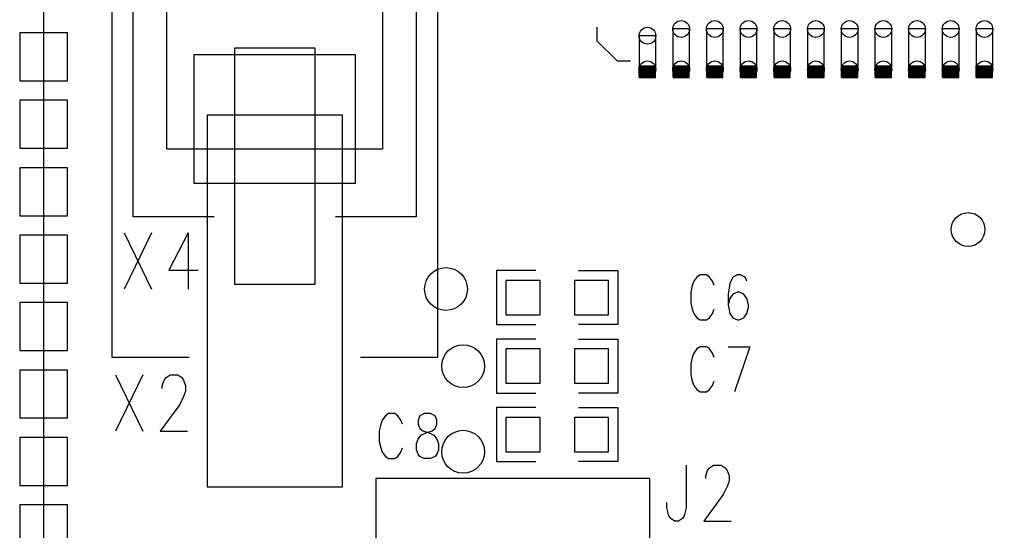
# Model space of a CAD drawing. Extents: x 0.9 to 16.1, y 0.6 to 10.4.
# Tile 12 of 21: x 8.7 to 10.2, y 4.7 to 5.5. Entities that reach past the tile are written whole.
import ezdxf

# ---------------------------------------------------------------- set-up
doc = ezdxf.new("R2010")
doc.units = 0
doc.layers.get('0').update_dxf_attribs({"linetype": 'CONTINUOUS'})
doc.layers.add('adt001026', color=3, linetype='CONTINUOUS')

# ---------------------------------------------------------------- blocks, each defined once
blk = doc.blocks.new('D11')
blk.add_circle((0, 0), 0.0265)
blk = doc.blocks.new('D12')
blk.add_circle((0, 0), 0.0336)
blk = doc.blocks.new('D18')
blk.add_lwpolyline([(-0.026895, -0.026895), (0.026895, -0.026895), (0.026895, 0.026895), (-0.026895, 0.026895)], close=True)
blk = doc.blocks.new('D27')
blk.add_lwpolyline([(-0.03765, -0.03765), (0.03765, -0.03765), (0.03765, 0.03765), (-0.03765, 0.03765)], close=True)
blk = doc.blocks.new('D33')
blk.add_lwpolyline([(-0.127065, -0.10059), (0.127065, -0.10059), (0.127065, 0.10059), (-0.127065, 0.10059)], close=True)
blk = doc.blocks.new('D34')
blk.add_lwpolyline([(-0.10623, -0.29181), (0.10623, -0.29181), (0.10623, 0.29181), (-0.10623, 0.29181)], close=True)
blk = doc.blocks.new('D37')
blk.add_lwpolyline([(-0.063525, -0.185295), (0.063525, -0.185295), (0.063525, 0.185295), (-0.063525, 0.185295)], close=True)
blk = doc.blocks.new('D38')
blk.add_lwpolyline([(0.0132, 0.0264), (-0.0132, 0.0264), (-0.0132, -0.0264), (0.0132, -0.0264)], close=True)
for centre in [(0, 0.0264), (0, -0.0264)]:
    blk.add_circle(centre, 0.0132)
blk = doc.blocks.new('D39')
blk.add_lwpolyline([(0.0132, 0.0317), (-0.0132, 0.0317), (-0.0132, -0.0317), (0.0132, -0.0317)], close=True)
for centre in [(0, 0.0317), (0, -0.0317)]:
    blk.add_circle(centre, 0.0132)

msp = doc.modelspace()

# ---------------------------------------------------------------- linework, layer by layer
at = {"layer": 'adt001026', "color": 3}
for points in [[(8.703304, 3.816078), (11.244574, 3.816078), (11.244574, 7.783098), (8.703304, 7.783098), (8.703304, 3.816078)], [(8.931934, 4.932228), (8.810884, 4.932228), (8.810884, 6.115608), (8.931934, 6.115608)], [(9.200884, 6.115608), (9.321904, 6.115608), (9.321904, 4.932228), (9.200884, 4.932228)], [(8.971084, 5.153298), (8.844034, 5.153298), (8.844034, 5.894508), (8.971084, 5.894508)], [(9.161704, 5.894508), (9.288754, 5.894508), (9.288754, 5.153298), (9.161704, 5.153298)], [(9.235804, 5.788638), (9.235804, 5.259198), (8.896984, 5.259198), (8.896984, 5.788638), (9.235804, 5.788638)], [(9.572434, 5.450838), (9.572434, 5.429658), (9.604204, 5.397918), (9.625354, 5.397918)], [(9.664534, 5.371968), (9.664534, 5.389968), (9.639124, 5.389968), (9.639124, 5.371968), (9.664534, 5.371968)], [(9.639124, 5.371968), (9.639124, 5.389968)], [(9.639664, 5.371968), (9.639664, 5.389968)], [(9.640204, 5.371968), (9.640204, 5.389968)], [(9.640714, 5.371968), (9.640714, 5.389968)], [(9.641254, 5.371968), (9.641254, 5.389968)], [(9.641794, 5.371968), (9.641794, 5.389968)], [(9.642304, 5.371968), (9.642304, 5.389968)], [(9.642844, 5.371968), (9.642844, 5.389968)], [(9.643354, 5.371968), (9.643354, 5.389968)], [(9.643894, 5.371968), (9.643894, 5.389968)], [(9.644434, 5.371968), (9.644434, 5.389968)], [(9.644944, 5.371968), (9.644944, 5.389968)], [(9.645484, 5.371968), (9.645484, 5.389968)], [(9.646024, 5.371968), (9.646024, 5.389968)], [(9.646534, 5.371968), (9.646534, 5.389968)], [(9.647074, 5.371968), (9.647074, 5.389968)], [(9.647614, 5.371968), (9.647614, 5.389968)], [(9.648124, 5.371968), (9.648124, 5.389968)], [(9.648664, 5.371968), (9.648664, 5.389968)], [(9.649204, 5.371968), (9.649204, 5.389968)], [(9.649714, 5.371968), (9.649714, 5.389968)], [(9.650254, 5.371968), (9.650254, 5.389968)], [(9.650794, 5.371968), (9.650794, 5.389968)], [(9.651304, 5.371968), (9.651304, 5.389968)], [(9.651844, 5.371968), (9.651844, 5.389968)], [(9.652354, 5.371968), (9.652354, 5.389968)], [(9.652894, 5.371968), (9.652894, 5.389968)], [(9.653434, 5.371968), (9.653434, 5.389968)], [(9.653944, 5.371968), (9.653944, 5.389968)], [(9.654484, 5.371968), (9.654484, 5.389968)], [(9.655024, 5.371968), (9.655024, 5.389968)], [(9.655534, 5.371968), (9.655534, 5.389968)], [(9.656074, 5.371968), (9.656074, 5.389968)], [(9.656614, 5.371968), (9.656614, 5.389968)], [(9.657124, 5.371968), (9.657124, 5.389968)], [(9.657664, 5.371968), (9.657664, 5.389968)], [(9.658204, 5.371968), (9.658204, 5.389968)], [(9.658714, 5.371968), (9.658714, 5.389968)], [(9.659254, 5.371968), (9.659254, 5.389968)], [(9.659794, 5.371968), (9.659794, 5.389968)], [(9.660304, 5.371968), (9.660304, 5.389968)], [(9.660844, 5.371968), (9.660844, 5.389968)], [(9.661354, 5.371968), (9.661354, 5.389968)], [(9.661894, 5.371968), (9.661894, 5.389968)], [(9.662434, 5.371968), (9.662434, 5.389968)], [(9.662944, 5.371968), (9.662944, 5.389968)], [(9.663484, 5.371968), (9.663484, 5.389968)], [(9.664024, 5.371968), (9.664024, 5.389968)], [(9.717484, 5.371968), (9.717484, 5.389968), (9.692074, 5.389968), (9.692074, 5.371968), (9.717484, 5.371968)], [(9.692074, 5.371968), (9.692074, 5.389968)], [(9.692614, 5.371968), (9.692614, 5.389968)], [(9.693124, 5.371968), (9.693124, 5.389968)], [(9.693664, 5.371968), (9.693664, 5.389968)], [(9.694204, 5.371968), (9.694204, 5.389968)], [(9.694714, 5.371968), (9.694714, 5.389968)], [(9.695254, 5.371968), (9.695254, 5.389968)], [(9.695794, 5.371968), (9.695794, 5.389968)], [(9.696304, 5.371968), (9.696304, 5.389968)], [(9.696844, 5.371968), (9.696844, 5.389968)], [(9.697384, 5.371968), (9.697384, 5.389968)], [(9.697894, 5.371968), (9.697894, 5.389968)], [(9.698434, 5.371968), (9.698434, 5.389968)], [(9.698944, 5.371968), (9.698944, 5.389968)], [(9.699484, 5.371968), (9.699484, 5.389968)], [(9.700024, 5.371968), (9.700024, 5.389968)], [(9.700534, 5.371968), (9.700534, 5.389968)], [(9.701074, 5.371968), (9.701074, 5.389968)], [(9.701614, 5.371968), (9.701614, 5.389968)], [(9.702124, 5.371968), (9.702124, 5.389968)], [(9.702664, 5.371968), (9.702664, 5.389968)], [(9.703204, 5.371968), (9.703204, 5.389968)], [(9.703714, 5.371968), (9.703714, 5.389968)], [(9.704254, 5.371968), (9.704254, 5.389968)], [(9.704794, 5.371968), (9.704794, 5.389968)], [(9.705304, 5.371968), (9.705304, 5.389968)], [(9.705844, 5.371968), (9.705844, 5.389968)], [(9.706384, 5.371968), (9.706384, 5.389968)], [(9.706894, 5.371968), (9.706894, 5.389968)], [(9.707434, 5.371968), (9.707434, 5.389968)], [(9.707944, 5.371968), (9.707944, 5.389968)], [(9.708484, 5.371968), (9.708484, 5.389968)], [(9.709024, 5.371968), (9.709024, 5.389968)], [(9.709534, 5.371968), (9.709534, 5.389968)], [(9.710074, 5.371968), (9.710074, 5.389968)], [(9.710614, 5.371968), (9.710614, 5.389968)], [(9.711124, 5.371968), (9.711124, 5.389968)], [(9.711664, 5.371968), (9.711664, 5.389968)], [(9.712204, 5.371968), (9.712204, 5.389968)], [(9.712714, 5.371968), (9.712714, 5.389968)], [(9.713254, 5.371968), (9.713254, 5.389968)], [(9.713794, 5.371968), (9.713794, 5.389968)], [(9.714304, 5.371968), (9.714304, 5.389968)], [(9.714844, 5.371968), (9.714844, 5.389968)], [(9.715384, 5.371968), (9.715384, 5.389968)], [(9.715894, 5.371968), (9.715894, 5.389968)], [(9.716434, 5.371968), (9.716434, 5.389968)], [(9.716944, 5.371968), (9.716944, 5.389968)], [(9.770434, 5.371968), (9.770434, 5.389968), (9.745024, 5.389968), (9.745024, 5.371968), (9.770434, 5.371968)], [(9.745024, 5.371968), (9.745024, 5.389968)], [(9.745534, 5.371968), (9.745534, 5.389968)], [(9.746074, 5.371968), (9.746074, 5.389968)], [(9.746614, 5.371968), (9.746614, 5.389968)], [(9.747124, 5.371968), (9.747124, 5.389968)], [(9.747664, 5.371968), (9.747664, 5.389968)], [(9.748204, 5.371968), (9.748204, 5.389968)], [(9.748714, 5.371968), (9.748714, 5.389968)], [(9.749254, 5.371968), (9.749254, 5.389968)], [(9.749794, 5.371968), (9.749794, 5.389968)], [(9.750304, 5.371968), (9.750304, 5.389968)], [(9.750844, 5.371968), (9.750844, 5.389968)], [(9.751384, 5.371968), (9.751384, 5.389968)], [(9.751894, 5.371968), (9.751894, 5.389968)], [(9.752434, 5.371968), (9.752434, 5.389968)], [(9.752974, 5.371968), (9.752974, 5.389968)], [(9.753484, 5.371968), (9.753484, 5.389968)], [(9.754024, 5.371968), (9.754024, 5.389968)], [(9.754534, 5.371968), (9.754534, 5.389968)], [(9.755074, 5.371968), (9.755074, 5.389968)], [(9.755614, 5.371968), (9.755614, 5.389968)], [(9.756124, 5.371968), (9.756124, 5.389968)], [(9.756664, 5.371968), (9.756664, 5.389968)], [(9.757204, 5.371968), (9.757204, 5.389968)], [(9.757714, 5.371968), (9.757714, 5.389968)], [(9.758254, 5.371968), (9.758254, 5.389968)], [(9.758794, 5.371968), (9.758794, 5.389968)], [(9.759304, 5.371968), (9.759304, 5.389968)], [(9.759844, 5.371968), (9.759844, 5.389968)], [(9.760384, 5.371968), (9.760384, 5.389968)], [(9.760894, 5.371968), (9.760894, 5.389968)], [(9.761434, 5.371968), (9.761434, 5.389968)], [(9.761974, 5.371968), (9.761974, 5.389968)], [(9.762484, 5.371968), (9.762484, 5.389968)], [(9.763024, 5.371968), (9.763024, 5.389968)], [(9.763534, 5.371968), (9.763534, 5.389968)], [(9.764074, 5.371968), (9.764074, 5.389968)], [(9.764614, 5.371968), (9.764614, 5.389968)], [(9.765124, 5.371968), (9.765124, 5.389968)], [(9.765664, 5.371968), (9.765664, 5.389968)], [(9.766204, 5.371968), (9.766204, 5.389968)], [(9.766714, 5.371968), (9.766714, 5.389968)], [(9.767254, 5.371968), (9.767254, 5.389968)], [(9.767794, 5.371968), (9.767794, 5.389968)], [(9.768304, 5.371968), (9.768304, 5.389968)], [(9.768844, 5.371968), (9.768844, 5.389968)], [(9.769384, 5.371968), (9.769384, 5.389968)], [(9.769894, 5.371968), (9.769894, 5.389968)], [(9.823384, 5.371968), (9.823384, 5.389968), (9.797974, 5.389968), (9.797974, 5.371968), (9.823384, 5.371968)], [(9.797974, 5.371968), (9.797974, 5.389968)], [(9.798484, 5.371968), (9.798484, 5.389968)], [(9.799024, 5.371968), (9.799024, 5.389968)], [(9.799534, 5.371968), (9.799534, 5.389968)], [(9.800074, 5.371968), (9.800074, 5.389968)], [(9.800614, 5.371968), (9.800614, 5.389968)], [(9.801124, 5.371968), (9.801124, 5.389968)], [(9.801664, 5.371968), (9.801664, 5.389968)], [(9.802204, 5.371968), (9.802204, 5.389968)], [(9.802714, 5.371968), (9.802714, 5.389968)], [(9.803254, 5.371968), (9.803254, 5.389968)], [(9.803794, 5.371968), (9.803794, 5.389968)], [(9.804304, 5.371968), (9.804304, 5.389968)], [(9.804844, 5.371968), (9.804844, 5.389968)], [(9.805384, 5.371968), (9.805384, 5.389968)], [(9.805894, 5.371968), (9.805894, 5.389968)], [(9.806434, 5.371968), (9.806434, 5.389968)], [(9.806974, 5.371968), (9.806974, 5.389968)], [(9.807484, 5.371968), (9.807484, 5.389968)], [(9.808024, 5.371968), (9.808024, 5.389968)], [(9.808564, 5.371968), (9.808564, 5.389968)], [(9.809074, 5.371968), (9.809074, 5.389968)], [(9.809614, 5.371968), (9.809614, 5.389968)], [(9.810124, 5.371968), (9.810124, 5.389968)], [(9.810664, 5.371968), (9.810664, 5.389968)], [(9.811204, 5.371968), (9.811204, 5.389968)], [(9.811714, 5.371968), (9.811714, 5.389968)], [(9.812254, 5.371968), (9.812254, 5.389968)], [(9.812794, 5.371968), (9.812794, 5.389968)], [(9.813304, 5.371968), (9.813304, 5.389968)], [(9.813844, 5.371968), (9.813844, 5.389968)], [(9.814384, 5.371968), (9.814384, 5.389968)], [(9.814894, 5.371968), (9.814894, 5.389968)], [(9.815434, 5.371968), (9.815434, 5.389968)], [(9.815974, 5.371968), (9.815974, 5.389968)], [(9.816484, 5.371968), (9.816484, 5.389968)], [(9.817024, 5.371968), (9.817024, 5.389968)], [(9.817564, 5.371968), (9.817564, 5.389968)], [(9.818074, 5.371968), (9.818074, 5.389968)], [(9.818614, 5.371968), (9.818614, 5.389968)], [(9.819124, 5.371968), (9.819124, 5.389968)], [(9.819664, 5.371968), (9.819664, 5.389968)], [(9.820204, 5.371968), (9.820204, 5.389968)], [(9.820714, 5.371968), (9.820714, 5.389968)], [(9.821254, 5.371968), (9.821254, 5.389968)], [(9.821794, 5.371968), (9.821794, 5.389968)], [(9.822304, 5.371968), (9.822304, 5.389968)], [(9.822844, 5.371968), (9.822844, 5.389968)], [(9.876304, 5.371968), (9.876304, 5.389968), (9.850894, 5.389968), (9.850894, 5.371968), (9.876304, 5.371968)], [(9.850894, 5.371968), (9.850894, 5.389968)], [(9.851434, 5.371968), (9.851434, 5.389968)], [(9.851974, 5.371968), (9.851974, 5.389968)], [(9.852484, 5.371968), (9.852484, 5.389968)], [(9.853024, 5.371968), (9.853024, 5.389968)], [(9.853564, 5.371968), (9.853564, 5.389968)], [(9.854074, 5.371968), (9.854074, 5.389968)], [(9.854614, 5.371968), (9.854614, 5.389968)], [(9.855154, 5.371968), (9.855154, 5.389968)], [(9.855664, 5.371968), (9.855664, 5.389968)], [(9.856204, 5.371968), (9.856204, 5.389968)], [(9.856714, 5.371968), (9.856714, 5.389968)], [(9.857254, 5.371968), (9.857254, 5.389968)], [(9.857794, 5.371968), (9.857794, 5.389968)], [(9.858304, 5.371968), (9.858304, 5.389968)], [(9.858844, 5.371968), (9.858844, 5.389968)], [(9.859384, 5.371968), (9.859384, 5.389968)], [(9.859894, 5.371968), (9.859894, 5.389968)], [(9.860434, 5.371968), (9.860434, 5.389968)], [(9.860974, 5.371968), (9.860974, 5.389968)], [(9.861484, 5.371968), (9.861484, 5.389968)], [(9.862024, 5.371968), (9.862024, 5.389968)], [(9.862564, 5.371968), (9.862564, 5.389968)], [(9.863074, 5.371968), (9.863074, 5.389968)], [(9.863614, 5.371968), (9.863614, 5.389968)], [(9.864154, 5.371968), (9.864154, 5.389968)], [(9.864664, 5.371968), (9.864664, 5.389968)], [(9.865204, 5.371968), (9.865204, 5.389968)], [(9.865714, 5.371968), (9.865714, 5.389968)], [(9.866254, 5.371968), (9.866254, 5.389968)], [(9.866794, 5.371968), (9.866794, 5.389968)], [(9.867304, 5.371968), (9.867304, 5.389968)], [(9.867844, 5.371968), (9.867844, 5.389968)], [(9.868384, 5.371968), (9.868384, 5.389968)], [(9.868894, 5.371968), (9.868894, 5.389968)], [(9.869434, 5.371968), (9.869434, 5.389968)], [(9.869974, 5.371968), (9.869974, 5.389968)], [(9.870484, 5.371968), (9.870484, 5.389968)], [(9.871024, 5.371968), (9.871024, 5.389968)], [(9.871564, 5.371968), (9.871564, 5.389968)], [(9.872074, 5.371968), (9.872074, 5.389968)], [(9.872614, 5.371968), (9.872614, 5.389968)], [(9.873154, 5.371968), (9.873154, 5.389968)], [(9.873664, 5.371968), (9.873664, 5.389968)], [(9.874204, 5.371968), (9.874204, 5.389968)], [(9.874714, 5.371968), (9.874714, 5.389968)], [(9.875254, 5.371968), (9.875254, 5.389968)], [(9.875794, 5.371968), (9.875794, 5.389968)], [(9.929254, 5.371968), (9.929254, 5.389968), (9.903844, 5.389968), (9.903844, 5.371968), (9.929254, 5.371968)], [(9.903844, 5.371968), (9.903844, 5.389968)], [(9.904384, 5.371968), (9.904384, 5.389968)], [(9.904894, 5.371968), (9.904894, 5.389968)], [(9.905434, 5.371968), (9.905434, 5.389968)], [(9.905974, 5.371968), (9.905974, 5.389968)], [(9.906484, 5.371968), (9.906484, 5.389968)], [(9.907024, 5.371968), (9.907024, 5.389968)], [(9.907564, 5.371968), (9.907564, 5.389968)], [(9.908074, 5.371968), (9.908074, 5.389968)], [(9.908614, 5.371968), (9.908614, 5.389968)], [(9.909154, 5.371968), (9.909154, 5.389968)], [(9.909664, 5.371968), (9.909664, 5.389968)], [(9.910204, 5.371968), (9.910204, 5.389968)], [(9.910744, 5.371968), (9.910744, 5.389968)], [(9.911254, 5.371968), (9.911254, 5.389968)], [(9.911794, 5.371968), (9.911794, 5.389968)], [(9.912304, 5.371968), (9.912304, 5.389968)], [(9.912844, 5.371968), (9.912844, 5.389968)], [(9.913384, 5.371968), (9.913384, 5.389968)], [(9.913894, 5.371968), (9.913894, 5.389968)], [(9.914434, 5.371968), (9.914434, 5.389968)], [(9.914974, 5.371968), (9.914974, 5.389968)], [(9.915484, 5.371968), (9.915484, 5.389968)], [(9.916024, 5.371968), (9.916024, 5.389968)], [(9.916564, 5.371968), (9.916564, 5.389968)], [(9.917074, 5.371968), (9.917074, 5.389968)], [(9.917614, 5.371968), (9.917614, 5.389968)], [(9.918154, 5.371968), (9.918154, 5.389968)], [(9.918664, 5.371968), (9.918664, 5.389968)], [(9.919204, 5.371968), (9.919204, 5.389968)], [(9.919744, 5.371968), (9.919744, 5.389968)], [(9.920254, 5.371968), (9.920254, 5.389968)], [(9.920794, 5.371968), (9.920794, 5.389968)], [(9.921304, 5.371968), (9.921304, 5.389968)], [(9.921844, 5.371968), (9.921844, 5.389968)], [(9.922384, 5.371968), (9.922384, 5.389968)], [(9.922894, 5.371968), (9.922894, 5.389968)], [(9.923434, 5.371968), (9.923434, 5.389968)], [(9.923974, 5.371968), (9.923974, 5.389968)], [(9.924484, 5.371968), (9.924484, 5.389968)], [(9.925024, 5.371968), (9.925024, 5.389968)], [(9.925564, 5.371968), (9.925564, 5.389968)], [(9.926074, 5.371968), (9.926074, 5.389968)], [(9.926614, 5.371968), (9.926614, 5.389968)], [(9.927154, 5.371968), (9.927154, 5.389968)], [(9.927664, 5.371968), (9.927664, 5.389968)], [(9.928204, 5.371968), (9.928204, 5.389968)], [(9.928744, 5.371968), (9.928744, 5.389968)], [(9.982204, 5.371968), (9.982204, 5.389968), (9.956794, 5.389968), (9.956794, 5.371968), (9.982204, 5.371968)], [(9.956794, 5.371968), (9.956794, 5.389968)], [(9.957304, 5.371968), (9.957304, 5.389968)], [(9.957844, 5.371968), (9.957844, 5.389968)], [(9.958384, 5.371968), (9.958384, 5.389968)], [(9.958894, 5.371968), (9.958894, 5.389968)], [(9.959434, 5.371968), (9.959434, 5.389968)], [(9.959974, 5.371968), (9.959974, 5.389968)], [(9.960484, 5.371968), (9.960484, 5.389968)], [(9.961024, 5.371968), (9.961024, 5.389968)], [(9.961564, 5.371968), (9.961564, 5.389968)], [(9.962074, 5.371968), (9.962074, 5.389968)], [(9.962614, 5.371968), (9.962614, 5.389968)], [(9.963154, 5.371968), (9.963154, 5.389968)], [(9.963664, 5.371968), (9.963664, 5.389968)], [(9.964204, 5.371968), (9.964204, 5.389968)], [(9.964744, 5.371968), (9.964744, 5.389968)], [(9.965254, 5.371968), (9.965254, 5.389968)], [(9.965794, 5.371968), (9.965794, 5.389968)], [(9.966334, 5.371968), (9.966334, 5.389968)], [(9.966844, 5.371968), (9.966844, 5.389968)], [(9.967384, 5.371968), (9.967384, 5.389968)], [(9.967894, 5.371968), (9.967894, 5.389968)], [(9.968434, 5.371968), (9.968434, 5.389968)], [(9.968974, 5.371968), (9.968974, 5.389968)], [(9.969484, 5.371968), (9.969484, 5.389968)], [(9.970024, 5.371968), (9.970024, 5.389968)], [(9.970564, 5.371968), (9.970564, 5.389968)], [(9.971074, 5.371968), (9.971074, 5.389968)], [(9.971614, 5.371968), (9.971614, 5.389968)], [(9.972154, 5.371968), (9.972154, 5.389968)], [(9.972664, 5.371968), (9.972664, 5.389968)], [(9.973204, 5.371968), (9.973204, 5.389968)], [(9.973744, 5.371968), (9.973744, 5.389968)], [(9.974254, 5.371968), (9.974254, 5.389968)], [(9.974794, 5.371968), (9.974794, 5.389968)], [(9.975334, 5.371968), (9.975334, 5.389968)], [(9.975844, 5.371968), (9.975844, 5.389968)], [(9.976384, 5.371968), (9.976384, 5.389968)], [(9.976894, 5.371968), (9.976894, 5.389968)], [(9.977434, 5.371968), (9.977434, 5.389968)], [(9.977974, 5.371968), (9.977974, 5.389968)], [(9.978484, 5.371968), (9.978484, 5.389968)], [(9.979024, 5.371968), (9.979024, 5.389968)], [(9.979564, 5.371968), (9.979564, 5.389968)], [(9.980074, 5.371968), (9.980074, 5.389968)], [(9.980614, 5.371968), (9.980614, 5.389968)], [(9.981154, 5.371968), (9.981154, 5.389968)], [(9.981664, 5.371968), (9.981664, 5.389968)], [(10.035154, 5.371968), (10.035154, 5.389968), (10.009744, 5.389968), (10.009744, 5.371968), (10.035154, 5.371968)], [(10.009744, 5.371968), (10.009744, 5.389968)], [(10.010254, 5.371968), (10.010254, 5.389968)], [(10.010794, 5.371968), (10.010794, 5.389968)], [(10.011334, 5.371968), (10.011334, 5.389968)], [(10.011844, 5.371968), (10.011844, 5.389968)], [(10.012384, 5.371968), (10.012384, 5.389968)], [(10.012894, 5.371968), (10.012894, 5.389968)], [(10.013434, 5.371968), (10.013434, 5.389968)], [(10.013974, 5.371968), (10.013974, 5.389968)], [(10.014484, 5.371968), (10.014484, 5.389968)], [(10.015024, 5.371968), (10.015024, 5.389968)], [(10.015564, 5.371968), (10.015564, 5.389968)], [(10.016074, 5.371968), (10.016074, 5.389968)], [(10.016614, 5.371968), (10.016614, 5.389968)], [(10.017154, 5.371968), (10.017154, 5.389968)], [(10.017664, 5.371968), (10.017664, 5.389968)], [(10.018204, 5.371968), (10.018204, 5.389968)], [(10.018744, 5.371968), (10.018744, 5.389968)], [(10.019254, 5.371968), (10.019254, 5.389968)], [(10.019794, 5.371968), (10.019794, 5.389968)], [(10.020334, 5.371968), (10.020334, 5.389968)], [(10.020844, 5.371968), (10.020844, 5.389968)], [(10.021384, 5.371968), (10.021384, 5.389968)], [(10.021924, 5.371968), (10.021924, 5.389968)], [(10.022434, 5.371968), (10.022434, 5.389968)], [(10.022974, 5.371968), (10.022974, 5.389968)], [(10.023484, 5.371968), (10.023484, 5.389968)], [(10.024024, 5.371968), (10.024024, 5.389968)], [(10.024564, 5.371968), (10.024564, 5.389968)], [(10.025074, 5.371968), (10.025074, 5.389968)], [(10.025614, 5.371968), (10.025614, 5.389968)], [(10.026154, 5.371968), (10.026154, 5.389968)], [(10.026664, 5.371968), (10.026664, 5.389968)], [(10.027204, 5.371968), (10.027204, 5.389968)], [(10.027744, 5.371968), (10.027744, 5.389968)], [(10.028254, 5.371968), (10.028254, 5.389968)], [(10.028794, 5.371968), (10.028794, 5.389968)], [(10.029334, 5.371968), (10.029334, 5.389968)], [(10.029844, 5.371968), (10.029844, 5.389968)], [(10.030384, 5.371968), (10.030384, 5.389968)], [(10.030924, 5.371968), (10.030924, 5.389968)], [(10.031434, 5.371968), (10.031434, 5.389968)], [(10.031974, 5.371968), (10.031974, 5.389968)], [(10.032484, 5.371968), (10.032484, 5.389968)], [(10.033024, 5.371968), (10.033024, 5.389968)], [(10.033564, 5.371968), (10.033564, 5.389968)], [(10.034074, 5.371968), (10.034074, 5.389968)], [(10.034614, 5.371968), (10.034614, 5.389968)], [(10.088074, 5.371968), (10.088074, 5.389968), (10.062664, 5.389968), (10.062664, 5.371968), (10.088074, 5.371968)], [(10.062664, 5.371968), (10.062664, 5.389968)], [(10.063204, 5.371968), (10.063204, 5.389968)], [(10.063744, 5.371968), (10.063744, 5.389968)], [(10.064254, 5.371968), (10.064254, 5.389968)], [(10.064794, 5.371968), (10.064794, 5.389968)], [(10.065334, 5.371968), (10.065334, 5.389968)], [(10.065844, 5.371968), (10.065844, 5.389968)], [(10.066384, 5.371968), (10.066384, 5.389968)], [(10.066924, 5.371968), (10.066924, 5.389968)], [(10.067434, 5.371968), (10.067434, 5.389968)], [(10.067974, 5.371968), (10.067974, 5.389968)], [(10.068484, 5.371968), (10.068484, 5.389968)], [(10.069024, 5.371968), (10.069024, 5.389968)], [(10.069564, 5.371968), (10.069564, 5.389968)], [(10.070074, 5.371968), (10.070074, 5.389968)], [(10.070614, 5.371968), (10.070614, 5.389968)], [(10.071154, 5.371968), (10.071154, 5.389968)], [(10.071664, 5.371968), (10.071664, 5.389968)], [(10.072204, 5.371968), (10.072204, 5.389968)], [(10.072744, 5.371968), (10.072744, 5.389968)], [(10.073254, 5.371968), (10.073254, 5.389968)], [(10.073794, 5.371968), (10.073794, 5.389968)], [(10.074334, 5.371968), (10.074334, 5.389968)], [(10.074844, 5.371968), (10.074844, 5.389968)], [(10.075384, 5.371968), (10.075384, 5.389968)], [(10.075924, 5.371968), (10.075924, 5.389968)], [(10.076434, 5.371968), (10.076434, 5.389968)], [(10.076974, 5.371968), (10.076974, 5.389968)], [(10.077514, 5.371968), (10.077514, 5.389968)], [(10.078024, 5.371968), (10.078024, 5.389968)], [(10.078564, 5.371968), (10.078564, 5.389968)], [(10.079074, 5.371968), (10.079074, 5.389968)], [(10.079614, 5.371968), (10.079614, 5.389968)], [(10.080154, 5.371968), (10.080154, 5.389968)], [(10.080664, 5.371968), (10.080664, 5.389968)], [(10.081204, 5.371968), (10.081204, 5.389968)], [(10.081744, 5.371968), (10.081744, 5.389968)], [(10.082254, 5.371968), (10.082254, 5.389968)], [(10.082794, 5.371968), (10.082794, 5.389968)], [(10.083334, 5.371968), (10.083334, 5.389968)], [(10.083844, 5.371968), (10.083844, 5.389968)], [(10.084384, 5.371968), (10.084384, 5.389968)], [(10.084924, 5.371968), (10.084924, 5.389968)], [(10.085434, 5.371968), (10.085434, 5.389968)], [(10.085974, 5.371968), (10.085974, 5.389968)], [(10.086514, 5.371968), (10.086514, 5.389968)], [(10.087024, 5.371968), (10.087024, 5.389968)], [(10.087564, 5.371968), (10.087564, 5.389968)], [(10.141024, 5.371968), (10.141024, 5.389968), (10.115614, 5.389968), (10.115614, 5.371968), (10.141024, 5.371968)], [(10.115614, 5.371968), (10.115614, 5.389968)], [(10.116154, 5.371968), (10.116154, 5.389968)], [(10.116664, 5.371968), (10.116664, 5.389968)], [(10.117204, 5.371968), (10.117204, 5.389968)], [(10.117744, 5.371968), (10.117744, 5.389968)], [(10.118254, 5.371968), (10.118254, 5.389968)], [(10.118794, 5.371968), (10.118794, 5.389968)], [(10.119334, 5.371968), (10.119334, 5.389968)], [(10.119844, 5.371968), (10.119844, 5.389968)], [(10.120384, 5.371968), (10.120384, 5.389968)], [(10.120924, 5.371968), (10.120924, 5.389968)], [(10.121434, 5.371968), (10.121434, 5.389968)], [(10.121974, 5.371968), (10.121974, 5.389968)], [(10.122514, 5.371968), (10.122514, 5.389968)], [(10.123024, 5.371968), (10.123024, 5.389968)], [(10.123564, 5.371968), (10.123564, 5.389968)], [(10.124104, 5.371968), (10.124104, 5.389968)], [(10.124614, 5.371968), (10.124614, 5.389968)], [(10.125154, 5.371968), (10.125154, 5.389968)], [(10.125664, 5.371968), (10.125664, 5.389968)], [(10.126204, 5.371968), (10.126204, 5.389968)], [(10.126744, 5.371968), (10.126744, 5.389968)], [(10.127254, 5.371968), (10.127254, 5.389968)], [(10.127794, 5.371968), (10.127794, 5.389968)], [(10.128334, 5.371968), (10.128334, 5.389968)], [(10.128844, 5.371968), (10.128844, 5.389968)], [(10.129384, 5.371968), (10.129384, 5.389968)], [(10.129924, 5.371968), (10.129924, 5.389968)], [(10.130434, 5.371968), (10.130434, 5.389968)], [(10.130974, 5.371968), (10.130974, 5.389968)], [(10.131514, 5.371968), (10.131514, 5.389968)], [(10.132024, 5.371968), (10.132024, 5.389968)], [(10.132564, 5.371968), (10.132564, 5.389968)], [(10.133104, 5.371968), (10.133104, 5.389968)], [(10.133614, 5.371968), (10.133614, 5.389968)], [(10.134154, 5.371968), (10.134154, 5.389968)], [(10.134664, 5.371968), (10.134664, 5.389968)], [(10.135204, 5.371968), (10.135204, 5.389968)], [(10.135744, 5.371968), (10.135744, 5.389968)], [(10.136254, 5.371968), (10.136254, 5.389968)], [(10.136794, 5.371968), (10.136794, 5.389968)], [(10.137334, 5.371968), (10.137334, 5.389968)], [(10.137844, 5.371968), (10.137844, 5.389968)], [(10.138384, 5.371968), (10.138384, 5.389968)], [(10.138924, 5.371968), (10.138924, 5.389968)], [(10.139434, 5.371968), (10.139434, 5.389968)], [(10.139974, 5.371968), (10.139974, 5.389968)], [(10.140514, 5.371968), (10.140514, 5.389968)], [(10.193974, 5.371968), (10.193974, 5.389968), (10.168564, 5.389968), (10.168564, 5.371968), (10.193974, 5.371968)], [(10.168564, 5.371968), (10.168564, 5.389968)], [(10.169104, 5.371968), (10.169104, 5.389968)], [(10.169614, 5.371968), (10.169614, 5.389968)], [(10.170154, 5.371968), (10.170154, 5.389968)], [(10.170664, 5.371968), (10.170664, 5.389968)], [(10.171204, 5.371968), (10.171204, 5.389968)], [(10.171744, 5.371968), (10.171744, 5.389968)], [(10.172254, 5.371968), (10.172254, 5.389968)], [(10.172794, 5.371968), (10.172794, 5.389968)], [(10.173334, 5.371968), (10.173334, 5.389968)], [(10.173844, 5.371968), (10.173844, 5.389968)], [(10.174384, 5.371968), (10.174384, 5.389968)], [(10.174924, 5.371968), (10.174924, 5.389968)], [(10.175434, 5.371968), (10.175434, 5.389968)], [(10.175974, 5.371968), (10.175974, 5.389968)], [(10.176514, 5.371968), (10.176514, 5.389968)], [(10.177024, 5.371968), (10.177024, 5.389968)], [(10.177564, 5.371968), (10.177564, 5.389968)], [(10.178104, 5.371968), (10.178104, 5.389968)], [(10.178614, 5.371968), (10.178614, 5.389968)], [(10.179154, 5.371968), (10.179154, 5.389968)], [(10.179694, 5.371968), (10.179694, 5.389968)], [(10.180204, 5.371968), (10.180204, 5.389968)], [(10.180744, 5.371968), (10.180744, 5.389968)], [(10.181254, 5.371968), (10.181254, 5.389968)], [(10.181794, 5.371968), (10.181794, 5.389968)], [(10.182334, 5.371968), (10.182334, 5.389968)], [(10.182844, 5.371968), (10.182844, 5.389968)], [(10.183384, 5.371968), (10.183384, 5.389968)], [(10.183924, 5.371968), (10.183924, 5.389968)], [(10.184434, 5.371968), (10.184434, 5.389968)], [(10.184974, 5.371968), (10.184974, 5.389968)], [(10.185514, 5.371968), (10.185514, 5.389968)], [(10.186024, 5.371968), (10.186024, 5.389968)], [(10.186564, 5.371968), (10.186564, 5.389968)], [(10.187104, 5.371968), (10.187104, 5.389968)], [(10.187614, 5.371968), (10.187614, 5.389968)], [(10.188154, 5.371968), (10.188154, 5.389968)], [(10.188694, 5.371968), (10.188694, 5.389968)], [(10.189204, 5.371968), (10.189204, 5.389968)], [(10.189744, 5.371968), (10.189744, 5.389968)], [(10.190254, 5.371968), (10.190254, 5.389968)], [(10.190794, 5.371968), (10.190794, 5.389968)], [(10.191334, 5.371968), (10.191334, 5.389968)], [(10.191844, 5.371968), (10.191844, 5.389968)], [(10.192384, 5.371968), (10.192384, 5.389968)], [(10.192924, 5.371968), (10.192924, 5.389968)], [(10.193434, 5.371968), (10.193434, 5.389968)], [(8.829724, 5.128038), (8.872504, 5.039808)], [(8.872504, 5.128038), (8.829724, 5.039808)], [(8.930584, 5.128038), (8.900014, 5.069208), (8.945854, 5.069208)], [(8.930584, 5.128038), (8.930584, 5.039808)], [(9.476554, 5.068698), (9.414874, 5.068698), (9.414874, 4.984008), (9.476554, 4.984008)], [(9.543784, 5.068698), (9.605464, 5.068698), (9.605464, 4.984008), (9.543784, 4.984008)], [(9.756604, 5.045178), (9.754174, 5.051898), (9.749284, 5.058618), (9.744394, 5.061978), (9.734614, 5.061978), (9.729724, 5.058618), (9.724834, 5.051898), (9.722374, 5.045178)], [(9.785944, 5.058618), (9.781054, 5.048538)], [(9.805504, 5.058618), (9.798184, 5.061978), (9.793294, 5.061978), (9.785944, 5.058618)], [(9.807964, 5.051898), (9.805504, 5.058618)], [(9.722374, 5.045178), (9.719944, 5.035098), (9.719944, 5.018268), (9.722374, 5.008188)], [(9.781054, 5.048538), (9.778624, 5.031738), (9.778624, 5.014908), (9.781054, 5.001468)], [(9.785944, 5.031738), (9.781054, 5.025018)], [(9.795724, 5.035098), (9.793294, 5.035098), (9.785944, 5.031738)], [(9.810394, 5.014908), (9.807964, 5.025018), (9.803074, 5.031738), (9.795724, 5.035098)], [(9.781054, 5.025018), (9.778624, 5.014908)], [(9.810394, 5.011548), (9.810394, 5.014908)], [(9.722374, 5.008188), (9.724834, 5.001468), (9.729724, 4.994748), (9.734614, 4.991388), (9.744394, 4.991388), (9.749284, 4.994748), (9.754174, 5.001468), (9.756604, 5.008188)], [(9.781054, 5.001468), (9.785944, 4.994748)], [(9.795724, 4.991388), (9.803074, 4.994748), (9.807964, 5.001468), (9.810394, 5.011548)], [(9.785944, 4.994748), (9.793294, 4.991388), (9.795724, 4.991388)], [(9.476554, 4.961118), (9.414874, 4.961118), (9.414874, 4.876428), (9.476554, 4.876428)], [(9.543784, 4.961118), (9.605464, 4.961118), (9.605464, 4.876428), (9.543784, 4.876428)], [(9.756604, 4.932228), (9.754174, 4.938948), (9.749284, 4.945668), (9.744394, 4.949028), (9.734614, 4.949028), (9.729724, 4.945668), (9.724834, 4.938948), (9.722374, 4.932228)], [(9.778624, 4.949028), (9.812854, 4.949028)], [(9.812854, 4.949028), (9.788404, 4.878438)], [(9.722374, 4.932228), (9.719944, 4.922118)], [(9.719944, 4.922118), (9.719944, 4.905318), (9.722374, 4.895238)], [(8.816284, 4.904808), (8.859064, 4.816578)], [(8.859064, 4.904808), (8.816284, 4.816578)], [(8.889634, 4.883808), (8.889634, 4.888008), (8.892664, 4.896408), (8.895724, 4.900608), (8.901844, 4.904808), (8.914084, 4.904808), (8.920174, 4.900608), (8.923234, 4.896408), (8.926294, 4.888008), (8.926294, 4.879608), (8.923234, 4.871208), (8.917114, 4.858608), (8.886574, 4.816578), (8.929354, 4.816578)], [(9.722374, 4.895238), (9.724834, 4.888518), (9.729724, 4.881798), (9.734614, 4.878438), (9.744394, 4.878438), (9.749284, 4.881798), (9.754174, 4.888518), (9.756604, 4.895238)], [(9.267124, 4.827318), (9.264694, 4.834038), (9.259804, 4.840788), (9.254914, 4.844148), (9.245134, 4.844148), (9.240244, 4.840788), (9.235354, 4.834038), (9.232894, 4.827318), (9.230464, 4.817238), (9.230464, 4.800438), (9.232894, 4.790358), (9.235354, 4.783638), (9.240244, 4.776888), (9.245134, 4.773528), (9.254914, 4.773528), (9.259804, 4.776888), (9.264694, 4.783638), (9.267124, 4.790358)], [(9.301354, 4.844148), (9.294034, 4.840788), (9.291574, 4.834038), (9.291574, 4.827318), (9.294034, 4.820598), (9.298924, 4.817238), (9.308704, 4.813878), (9.316024, 4.810518), (9.320914, 4.803798), (9.323374, 4.797078), (9.323374, 4.786998), (9.320914, 4.780248), (9.318484, 4.776888), (9.311134, 4.773528), (9.301354, 4.773528), (9.294034, 4.776888), (9.291574, 4.780248), (9.289144, 4.786998), (9.289144, 4.797078), (9.291574, 4.803798), (9.296464, 4.810518), (9.303814, 4.813878), (9.313594, 4.817238), (9.318484, 4.820598), (9.320914, 4.827318), (9.320914, 4.834038), (9.318484, 4.840788), (9.311134, 4.844148), (9.301354, 4.844148)], [(9.476554, 4.853538), (9.414874, 4.853538), (9.414874, 4.768848), (9.476554, 4.768848)], [(9.543784, 4.853538), (9.605464, 4.853538), (9.605464, 4.768848), (9.543784, 4.768848)], [(9.712864, 4.763268), (9.712864, 4.696038), (9.709804, 4.683438), (9.706744, 4.679238), (9.700624, 4.675008), (9.694504, 4.675008), (9.688414, 4.679238), (9.685354, 4.683438), (9.682294, 4.696038), (9.682294, 4.704438)], [(9.743404, 4.742268), (9.743404, 4.746468), (9.746464, 4.754868), (9.749524, 4.759068), (9.755644, 4.763268), (9.767854, 4.763268), (9.773974, 4.759068), (9.777034, 4.754868), (9.780094, 4.746468), (9.780094, 4.738068), (9.777034, 4.729638), (9.770914, 4.717038), (9.740374, 4.675008), (9.783154, 4.675008)], [(9.225064, 3.935418), (9.655384, 3.935418), (9.655384, 4.742268), (9.225064, 4.742268), (9.225064, 3.935418)]]:
    msp.add_lwpolyline(points, dxfattribs=at)

# ---------------------------------------------------------------- block references
at = {"layer": 'adt001026'}
for name, p in [('D39', (9.704794, 5.416428)), ('D39', (9.757714, 5.416428)), ('D39', (9.810664, 5.416428)), ('D39', (9.863614, 5.416428)), ('D39', (9.916564, 5.416428)), ('D39', (9.969484, 5.416428)), ('D39', (10.022434, 5.416428)), ('D39', (10.075384, 5.416428)), ('D39', (10.128334, 5.416428)), ('D39', (10.181254, 5.416428)), ('D38', (9.651844, 5.411148)), ('D27', (8.703304, 5.404368)), ('D37', (9.066394, 5.232708)), ('D33', (9.066394, 5.306838)), ('D27', (8.703304, 5.298468)), ('D34', (9.066394, 5.020968)), ('D27', (8.703304, 5.192598)), ('D11', (10.155634, 5.133198)), ('D27', (8.703304, 5.086698)), ('D12', (9.335344, 5.039808)), ('D18', (9.456364, 5.026338)), ('D18', (9.563944, 5.026338)), ('D27', (8.703304, 4.980828)), ('D12', (9.362254, 4.918758)), ('D18', (9.456364, 4.918758)), ('D18', (9.563944, 4.918758)), ('D27', (8.703304, 4.874928)), ('D18', (9.456364, 4.811178)), ('D18', (9.563944, 4.811178)), ('D12', (9.362254, 4.784298)), ('D27', (8.703304, 4.769058)), ('D27', (8.703304, 4.663158))]:
    msp.add_blockref(name, p, dxfattribs=at)

doc.saveas('drawing.dxf')
